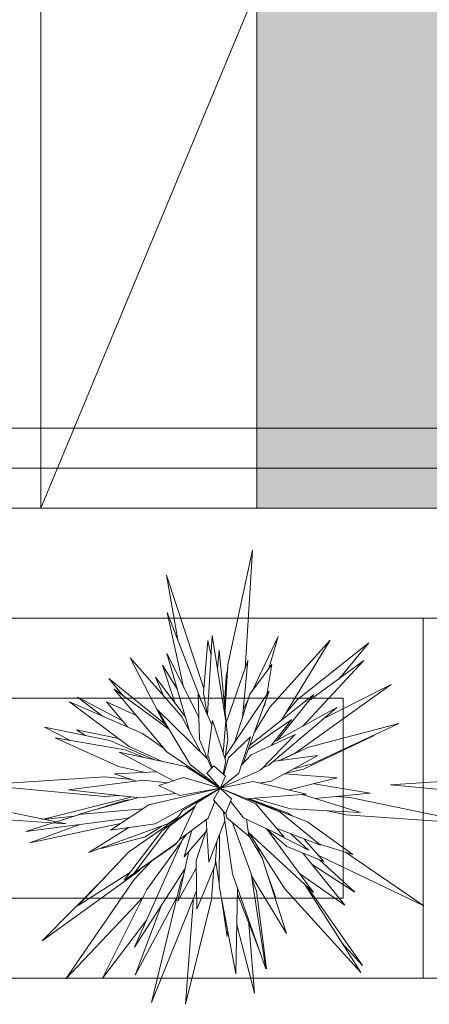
# Model space of a CAD drawing. Header units: millimetres. Extents: x -14761 to 157739, y -22400 to 107990.
# Tile 253 of 256: x 105904 to 106416, y 52280 to 53510. Entities that reach past the tile are written whole.
import ezdxf

# ---------------------------------------------------------------- set-up
doc = ezdxf.new("R2010")
doc.units = ezdxf.units.MM
doc.header["$MEASUREMENT"] = 0
for name, color, linetype in [('Интерьер - Мебель', 7, 'Continuous'), ('Конструктив - Лестницы в бассейны', 7, 'Continuous'), ('Конструктив - стены бассейнов жб нов', 7, 'Continuous')]:
    doc.layers.add(name, color=color, linetype=linetype)

msp = doc.modelspace()

# ---------------------------------------------------------------- hatches: boundary and pattern name
at = {"layer": 'Конструктив - Лестницы в бассейны', "linetype": 'Continuous', "lineweight": 5, "true_color": 0xcccccc}
h = msp.add_hatch(color=254, dxfattribs=at)
h.paths.add_polyline_path([(106200, 52900), (109800, 52900), (109800, 56350), (106200, 56350)])
h.paths.add_polyline_path([(108350, 54350), (108350, 53650), (107650, 53650), (107650, 54350)], flags=0)
at = {"layer": 'Конструктив - стены бассейнов жб нов', "linetype": 'Continuous', "lineweight": 0, "true_color": 0x000000}
for points in [[(109800, 53000), (106200, 53000), (106200, 52987.5), (109800, 52987.5)], [(106200, 52912.5), (109800, 52912.5), (109800, 52987.5), (106200, 52987.5)], [(106200, 52900), (109800, 52900), (109800, 52912.5), (106200, 52912.5)]]:
    msp.add_hatch(color=18, dxfattribs=at).paths.add_polyline_path(points)

# ---------------------------------------------------------------- linework, layer by layer
at = {"layer": 'Интерьер - Мебель', "color": 7, "linetype": 'Continuous', "lineweight": 15}
for p, q in [((106163.9, 52704.3), (106194.4, 52847.8)), ((106163.9, 52704.3), (106194.4, 52847.8)), ((106194.4, 52847.8), (106185.3, 52699.2)), ((106194.4, 52847.8), (106185.3, 52699.2)), ((106101.2, 52735.5), (106086.9, 52816.2)), ((106086.9, 52816.2), (106133.7, 52674.6)), ((106101.2, 52735.5), (106086.9, 52816.2)), ((106086.9, 52816.2), (106133.7, 52674.6)), ((106407.7, 52762.8), (104907.7, 52762.8)), ((106108.5, 52676.3), (106088.1, 52769.6)), ((106088.1, 52769.6), (106130.4, 52659.6)), ((106108.5, 52676.3), (106088.1, 52769.6)), ((106088.1, 52769.6), (106130.4, 52659.6)), ((107907.7, 52762.8), (106407.7, 52762.8)), ((106407.7, 52762.8), (106407.7, 52312.8)), ((106407.7, 52312.8), (106407.7, 52762.8)), ((106138.2, 52642.1), (106144.1, 52741.2)), ((106138.2, 52642.1), (106144.1, 52741.2)), ((106144.1, 52741.2), (106161.3, 52633.8)), ((106144.1, 52741.2), (106161.3, 52633.8)), ((106194.4, 52672.2), (106226.8, 52739.6)), ((106194.4, 52672.2), (106226.8, 52739.6)), ((106226.8, 52739.6), (106215.1, 52699.7)), ((106226.8, 52739.6), (106215.1, 52699.7)), ((106133.3, 52669), (106138.6, 52734.7)), ((106133.3, 52669), (106138.6, 52734.7)), ((106138.6, 52734.7), (106142.7, 52717.5)), ((106138.6, 52734.7), (106142.7, 52717.5)), ((106216.1, 52651.3), (106291.7, 52735.2)), ((106216.1, 52651.3), (106291.7, 52735.2)), ((106291.7, 52735.2), (106230.7, 52635.4)), ((106291.7, 52735.2), (106230.7, 52635.4)), ((106250.8, 52661), (106340.1, 52731.7)), ((106250.8, 52661), (106340.1, 52731.7)), ((106340.1, 52731.7), (106302.4, 52686.6)), ((106340.1, 52731.7), (106302.4, 52686.6)), ((106116, 52621.5), (106087.3, 52718.4)), ((106087.3, 52718.4), (106127.4, 52638.8)), ((106116, 52621.5), (106087.3, 52718.4)), ((106087.3, 52718.4), (106127.4, 52638.8)), ((106150.9, 52698.7), (106153, 52722.7)), ((106150.9, 52698.7), (106153, 52722.7)), ((106153, 52722.7), (106163.9, 52610.7)), ((106153, 52722.7), (106163.9, 52610.7)), ((106083.7, 52631.7), (106041.5, 52713.3)), ((106041.5, 52713.3), (106105.9, 52640.4)), ((106083.7, 52631.7), (106041.5, 52713.3)), ((106041.5, 52713.3), (106105.9, 52640.4)), ((106097.4, 52657.2), (106081.9, 52704.1)), ((106081.9, 52704.1), (106100.2, 52674.8)), ((106097.4, 52657.2), (106081.9, 52704.1)), ((106081.9, 52704.1), (106100.2, 52674.8)), ((106160.3, 52647.9), (106163.9, 52704.3)), ((106160.3, 52647.9), (106163.9, 52704.3)), ((106161.8, 52631.9), (106188.9, 52709.7)), ((106161.8, 52631.9), (106188.9, 52709.7)), ((106188.9, 52709.7), (106181.9, 52638.6)), ((106188.9, 52709.7), (106181.9, 52638.6)), ((106191.1, 52667.9), (106218.8, 52704.7)), ((106191.1, 52667.9), (106218.8, 52704.7)), ((106218.8, 52704.7), (106212.3, 52667.2)), ((106218.8, 52704.7), (106212.3, 52667.2)), ((106333.9, 52709.7), (106257, 52627.5)), ((106333.9, 52709.7), (106257, 52627.5)), ((106263.9, 52658.4), (106333.9, 52709.7)), ((106263.9, 52658.4), (106333.9, 52709.7)), ((106083.4, 52665.8), (106073.5, 52689)), ((106073.5, 52689), (106110.6, 52639.6)), ((106083.4, 52665.8), (106073.5, 52689)), ((106073.5, 52689), (106110.6, 52639.6)), ((106159.6, 52654.7), (106161.5, 52690.1)), ((106159.6, 52654.7), (106161.5, 52690.1)), ((106161.5, 52690.1), (106163.6, 52700)), ((106161.5, 52690.1), (106163.6, 52700)), ((106032.9, 52665.8), (106014.9, 52687.4)), ((106014.9, 52687.4), (106084.2, 52631.1)), ((106032.9, 52665.8), (106014.9, 52687.4)), ((106014.9, 52687.4), (106084.2, 52631.1)), ((106367.8, 52679.6), (106247.9, 52594.1)), ((106367.8, 52679.6), (106247.9, 52594.1)), ((106283, 52636.7), (106367.8, 52679.6)), ((106283, 52636.7), (106367.8, 52679.6)), ((106087.3, 52595.8), (106021.3, 52674.4)), ((106021.3, 52674.4), (106090.2, 52623.8)), ((106087.3, 52595.8), (106021.3, 52674.4)), ((106021.3, 52674.4), (106090.2, 52623.8)), ((106128.2, 52611.1), (106126.6, 52668)), ((106126.6, 52668), (106143.9, 52629.4)), ((106128.2, 52611.1), (106126.6, 52668)), ((106126.6, 52668), (106143.9, 52629.4)), ((106137.8, 52643), (106133.3, 52669)), ((106137.8, 52643), (106133.3, 52669)), ((106161, 52590.8), (106215.2, 52671.5)), ((106161, 52590.8), (106215.2, 52671.5)), ((106172, 52607.2), (106191.1, 52667.9)), ((106172, 52607.2), (106191.1, 52667.9)), ((106215.2, 52671.5), (106182.8, 52581)), ((106215.2, 52671.5), (106182.8, 52581)), ((106190.8, 52603.4), (106271.1, 52667.5)), ((106190.8, 52603.4), (106271.1, 52667.5)), ((106271.1, 52667.5), (106225.2, 52609.9)), ((106271.1, 52667.5), (106225.2, 52609.9)), ((106307.7, 52662.8), (105007.7, 52662.8)), ((106040.6, 52602.3), (105965.8, 52658)), ((105965.8, 52658), (106056.9, 52618.7)), ((106040.6, 52602.3), (105965.8, 52658)), ((105965.8, 52658), (106056.9, 52618.7)), ((106007.2, 52640.1), (105975.9, 52664)), ((105975.9, 52664), (106032.1, 52634.3)), ((106007.2, 52640.1), (105975.9, 52664)), ((105975.9, 52664), (106032.1, 52634.3)), ((106038.5, 52626.7), (106012.2, 52658)), ((106012.2, 52658), (106049.5, 52640.9)), ((106038.5, 52626.7), (106012.2, 52658)), ((106012.2, 52658), (106049.5, 52640.9)), ((106182.9, 52648.3), (106189, 52661)), ((106182.9, 52648.3), (106189, 52661)), ((106210.1, 52654.5), (106207.2, 52649.1)), ((106210.1, 52654.5), (106207.2, 52649.1)), ((106211, 52659.8), (106210.1, 52654.5)), ((106211, 52659.8), (106210.1, 52654.5)), ((106235.7, 52643.7), (106250.8, 52661)), ((106235.7, 52643.7), (106250.8, 52661)), ((106307.7, 52412.8), (106307.7, 52662.8)), ((106116.5, 52579.7), (106075.3, 52648.6)), ((106075.3, 52648.6), (106138.5, 52587)), ((106116.5, 52579.7), (106075.3, 52648.6)), ((106075.3, 52648.6), (106138.5, 52587)), ((106105.9, 52640.4), (106130, 52595.4)), ((106105.9, 52640.4), (106130, 52595.4)), ((106196.6, 52619.5), (106216.1, 52651.3)), ((106196.6, 52619.5), (106216.1, 52651.3)), ((106300.1, 52651.2), (106214.8, 52579)), ((106300.1, 52651.2), (106214.8, 52579)), ((106221.8, 52608), (106300.1, 52651.2)), ((106221.8, 52608), (106300.1, 52651.2)), ((106089.3, 52625.2), (106083.7, 52631.7)), ((106089.3, 52625.2), (106083.7, 52631.7)), ((106138.6, 52591), (106144.7, 52635)), ((106138.6, 52591), (106144.7, 52635)), ((106144.7, 52635), (106161.4, 52583.8)), ((106144.7, 52635), (106161.4, 52583.8)), ((106161.3, 52633.8), (106157.9, 52594.5)), ((106161.3, 52633.8), (106157.9, 52594.5)), ((106189.1, 52598.5), (106243.6, 52636.2)), ((106189.1, 52598.5), (106243.6, 52636.2)), ((106243.6, 52636.2), (106218.5, 52603.8)), ((106243.6, 52636.2), (106218.5, 52603.8)), ((106230.7, 52635.4), (106230.1, 52634.8)), ((106230.7, 52635.4), (106230.1, 52634.8)), ((106265, 52601.6), (106377.5, 52631)), ((106265, 52601.6), (106377.5, 52631)), ((106377.5, 52631), (106268.4, 52580.3)), ((106377.5, 52631), (106268.4, 52580.3)), ((105966.9, 52610), (105934.8, 52626.3)), ((105934.8, 52626.3), (106016.4, 52609.8)), ((105966.9, 52610), (105934.8, 52626.3)), ((105934.8, 52626.3), (106016.4, 52609.8)), ((105985.7, 52616), (105974.7, 52623.1)), ((105974.7, 52623.1), (106027.3, 52612.2)), ((105985.7, 52616), (105974.7, 52623.1)), ((105974.7, 52623.1), (106027.3, 52612.2)), ((106056.9, 52618.7), (106084.4, 52599.4)), ((106056.9, 52618.7), (106084.4, 52599.4)), ((106193.1, 52592), (106247.8, 52617.5)), ((106193.1, 52592), (106247.8, 52617.5)), ((106247.8, 52617.5), (106204.6, 52572.7)), ((106247.8, 52617.5), (106204.6, 52572.7)), ((106346.7, 52616), (106258.2, 52574)), ((106346.7, 52616), (106258.2, 52574)), ((106344.1, 52615.5), (106346.7, 52616)), ((106344.1, 52615.5), (106346.7, 52616)), ((106027, 52577.2), (105947.9, 52613.2)), ((105947.9, 52613.2), (106035.4, 52598.3)), ((106027, 52577.2), (105947.9, 52613.2)), ((105947.9, 52613.2), (106035.4, 52598.3)), ((106016.4, 52609.8), (106072, 52585.7)), ((106016.4, 52609.8), (106072, 52585.7)), ((106138.4, 52587.1), (106128.2, 52611.1)), ((106138.4, 52587.1), (106128.2, 52611.1)), ((106163.9, 52610.7), (106160.1, 52587.5)), ((106163.9, 52610.7), (106160.1, 52587.5)), ((106164.5, 52588.1), (106192.2, 52614.2)), ((106164.5, 52588.1), (106192.2, 52614.2)), ((106192.2, 52614.2), (106177.4, 52568.9)), ((106192.2, 52614.2), (106177.4, 52568.9)), ((106095.7, 52559.4), (106027.9, 52595.1)), ((106027.9, 52595.1), (106111.2, 52577.4)), ((106095.7, 52559.4), (106027.9, 52595.1)), ((106027.9, 52595.1), (106111.2, 52577.4)), ((106035.4, 52598.3), (106060.5, 52588.2)), ((106035.4, 52598.3), (106060.5, 52588.2)), ((106080.7, 52583.9), (106040.6, 52602.3)), ((106080.7, 52583.9), (106040.6, 52602.3)), ((106154.1, 52550.2), (106087.3, 52595.8)), ((106154.1, 52550.2), (106087.3, 52595.8)), ((106144.2, 52576.1), (106138.6, 52591)), ((106144.2, 52576.1), (106138.6, 52591)), ((106160.3, 52586.9), (106161, 52590.8)), ((106160.3, 52586.9), (106161, 52590.8)), ((106180.6, 52578.6), (106193.1, 52592)), ((106180.6, 52578.6), (106193.1, 52592)), ((106276.4, 52590.9), (106217.2, 52558.5)), ((106276.4, 52590.9), (106217.2, 52558.5)), ((106219.9, 52583.4), (106276.4, 52590.9)), ((106219.9, 52583.4), (106276.4, 52590.9)), ((106247.9, 52594.1), (106226.9, 52584.3)), ((106247.9, 52594.1), (106226.9, 52584.3)), ((106228.1, 52584.5), (106265, 52601.6)), ((106228.1, 52584.5), (106265, 52601.6)), ((106154.1, 52550.2), (106116.5, 52579.7)), ((106154.1, 52550.2), (106116.5, 52579.7)), ((106137.5, 52569.1), (106146.2, 52578.2)), ((106137.5, 52569.1), (106146.2, 52578.2)), ((106138.5, 52587), (106143.5, 52575.3)), ((106138.5, 52587), (106143.5, 52575.3)), ((106146.2, 52578.2), (106161, 52565.4)), ((106146.2, 52578.2), (106161, 52565.4)), ((106161.4, 52583.8), (106158, 52568.1)), ((106161.4, 52583.8), (106158, 52568.1)), ((106158.8, 52567.4), (106164.5, 52588.1)), ((106158.8, 52567.4), (106164.5, 52588.1)), ((106214.8, 52579), (106207.4, 52575.5)), ((106214.8, 52579), (106207.4, 52575.5)), ((106268.4, 52580.3), (106246.4, 52574.5)), ((106268.4, 52580.3), (106246.4, 52574.5)), ((106022, 52568.2), (106074.4, 52570.6)), ((106022, 52568.2), (106074.4, 52570.6)), ((106049.6, 52559.1), (106022, 52568.2)), ((106049.6, 52559.1), (106022, 52568.2)), ((106061, 52570), (106027, 52577.2)), ((106061, 52570), (106027, 52577.2)), ((106111.2, 52577.4), (106154.1, 52550.2)), ((106111.2, 52577.4), (106154.1, 52550.2)), ((106154.1, 52550.2), (106137.5, 52569.1)), ((106154.1, 52550.2), (106137.5, 52569.1)), ((106204.6, 52572.7), (106154.1, 52550.2)), ((106204.6, 52572.7), (106154.1, 52550.2)), ((106177.4, 52568.9), (106154.1, 52550.2)), ((106177.4, 52568.9), (106154.1, 52550.2)), ((106234.8, 52568.2), (106300.6, 52563.1)), ((106234.8, 52568.2), (106300.6, 52563.1)), ((106258.2, 52574), (106236.4, 52569)), ((106258.2, 52574), (106236.4, 52569)), ((105856, 52554.4), (106009.9, 52564.4)), ((105856, 52554.4), (106009.9, 52564.4)), ((106009.5, 52540), (105856, 52554.4)), ((106009.5, 52540), (105856, 52554.4)), ((105964.6, 52548.3), (106057.9, 52560.1)), ((105964.6, 52548.3), (106057.9, 52560.1)), ((106009.9, 52564.4), (106043.6, 52561.1)), ((106009.9, 52564.4), (106043.6, 52561.1)), ((106057.9, 52560.1), (106088.2, 52557)), ((106057.9, 52560.1), (106088.2, 52557)), ((106077.4, 52553.6), (106108.5, 52563.5)), ((106077.4, 52553.6), (106108.5, 52563.5)), ((106103.7, 52541.1), (106077.4, 52553.6)), ((106103.7, 52541.1), (106077.4, 52553.6)), ((106108.5, 52563.5), (106154.1, 52550.2)), ((106108.5, 52563.5), (106154.1, 52550.2)), ((106161, 52565.4), (106154.1, 52550.2)), ((106161, 52565.4), (106154.1, 52550.2)), ((106154.1, 52550.2), (106195.4, 52558.4)), ((106154.1, 52550.2), (106195.4, 52558.4)), ((106195.4, 52558.4), (106262.2, 52542.8)), ((106195.4, 52558.4), (106262.2, 52542.8)), ((106217.2, 52558.5), (106203, 52556.6)), ((106217.2, 52558.5), (106203, 52556.6)), ((106300.6, 52563.1), (106240.3, 52548)), ((106300.6, 52563.1), (106240.3, 52548)), ((106271.6, 52555.8), (106341.8, 52544.1)), ((106271.6, 52555.8), (106341.8, 52544.1)), ((106366.9, 52554.4), (106520.8, 52564.4)), ((106366.9, 52554.4), (106520.8, 52564.4)), ((106520.5, 52540), (106366.9, 52554.4)), ((106520.5, 52540), (106366.9, 52554.4)), ((106053.7, 52538.3), (105964.6, 52548.3)), ((106053.7, 52538.3), (105964.6, 52548.3)), ((106027.1, 52541.3), (106009.5, 52540)), ((106027.1, 52541.3), (106009.5, 52540)), ((106098.4, 52543.6), (106053.7, 52538.3)), ((106098.4, 52543.6), (106053.7, 52538.3)), ((106065.1, 52529.4), (106154.1, 52550.2)), ((106065.1, 52529.4), (106154.1, 52550.2)), ((106154.1, 52550.2), (106072.8, 52505.9)), ((106154.1, 52550.2), (106072.8, 52505.9)), ((106154.1, 52550.2), (106103.7, 52541.1)), ((106154.1, 52550.2), (106103.7, 52541.1)), ((106107, 52522.4), (106154.1, 52550.2)), ((106107, 52522.4), (106154.1, 52550.2)), ((106124.7, 52531.4), (106154.1, 52550.2)), ((106124.7, 52531.4), (106154.1, 52550.2)), ((106145.8, 52535.6), (106154.1, 52550.2)), ((106145.8, 52535.6), (106154.1, 52550.2)), ((106154.1, 52550.2), (106229.2, 52520.2)), ((106154.1, 52550.2), (106198.8, 52530.7)), ((106154.1, 52550.2), (106168.2, 52537.1)), ((106154.1, 52550.2), (106229.2, 52520.2)), ((106154.1, 52550.2), (106198.8, 52530.7)), ((106154.1, 52550.2), (106168.2, 52537.1)), ((106262.2, 52542.8), (106186.8, 52537.1)), ((106262.2, 52542.8), (106186.8, 52537.1)), ((106256.6, 52542.4), (106329.6, 52519.9)), ((106256.6, 52542.4), (106329.6, 52519.9)), ((106341.8, 52544.1), (106273.1, 52537.3)), ((106341.8, 52544.1), (106273.1, 52537.3)), ((105803.3, 52538.7), (105961.5, 52505.6)), ((105803.3, 52538.7), (105961.5, 52505.6)), ((105931.6, 52511.2), (106044.5, 52539.3)), ((105931.6, 52511.2), (106044.5, 52539.3)), ((105976.5, 52517.4), (106052, 52538.5)), ((105976.5, 52517.4), (106052, 52538.5)), ((105994.4, 52522.4), (106034.2, 52535)), ((105994.4, 52522.4), (106034.2, 52535)), ((106017.2, 52497.9), (106065.1, 52529.4)), ((106017.2, 52497.9), (106065.1, 52529.4)), ((106034.2, 52535), (106044.2, 52536.3)), ((106034.2, 52535), (106044.2, 52536.3)), ((106103.3, 52486), (106124.7, 52531.4)), ((106103.3, 52486), (106124.7, 52531.4)), ((106147.5, 52533.6), (106139.2, 52512.9)), ((106147.5, 52533.6), (106139.2, 52512.9)), ((106160.8, 52518), (106145.8, 52535.6)), ((106160.8, 52518), (106145.8, 52535.6)), ((106168.2, 52537.1), (106160.8, 52518)), ((106168.2, 52537.1), (106160.8, 52518)), ((106183.3, 52513.4), (106167, 52533.9)), ((106183.3, 52513.4), (106167, 52533.9)), ((106188, 52537.2), (106263.5, 52508.3)), ((106188, 52537.2), (106263.5, 52508.3)), ((106189.4, 52537.3), (106239.2, 52519.2)), ((106189.4, 52537.3), (106239.2, 52519.2)), ((106242.2, 52524.5), (106196.4, 52537.9)), ((106242.2, 52524.5), (106196.4, 52537.9)), ((106198.8, 52530.7), (106234.3, 52489.1)), ((106198.8, 52530.7), (106234.3, 52489.1)), ((106299.2, 52539.9), (106316.4, 52538.7)), ((106299.2, 52539.9), (106316.4, 52538.7)), ((106316.4, 52538.7), (106474.6, 52505.6)), ((106316.4, 52538.7), (106474.6, 52505.6)), ((105961.5, 52505.6), (105798.8, 52517.1)), ((105961.5, 52505.6), (105798.8, 52517.1)), ((105911.4, 52496), (105979.5, 52517.6)), ((105911.4, 52496), (105979.5, 52517.6)), ((106057.6, 52524.5), (105976.5, 52517.4)), ((106057.6, 52524.5), (105976.5, 52517.4)), ((106081.1, 52497.1), (106122.7, 52527.4)), ((106081.1, 52497.1), (106122.7, 52527.4)), ((106091.4, 52503.1), (106122.2, 52526.2)), ((106091.4, 52503.1), (106122.2, 52526.2)), ((106098.2, 52509.5), (106107, 52522.4)), ((106098.2, 52509.5), (106107, 52522.4)), ((106158.5, 52520.8), (106160.2, 52509.3)), ((106158.5, 52520.8), (106160.2, 52509.3)), ((106162.6, 52513.2), (106161.3, 52519.1)), ((106162.6, 52513.2), (106161.3, 52519.1)), ((106229.2, 52520.2), (106279.4, 52479)), ((106229.2, 52520.2), (106279.4, 52479)), ((106239.2, 52519.2), (106244.2, 52515.7)), ((106239.2, 52519.2), (106244.2, 52515.7)), ((106329.6, 52519.9), (106242.2, 52524.5)), ((106329.6, 52519.9), (106242.2, 52524.5)), ((106311.8, 52517.1), (106288.1, 52522.1)), ((106311.8, 52517.1), (106288.1, 52522.1)), ((106474.6, 52505.6), (106311.8, 52517.1)), ((106474.6, 52505.6), (106311.8, 52517.1)), ((106036.8, 52512.4), (105911.4, 52496)), ((106036.8, 52512.4), (105911.4, 52496)), ((106029.5, 52506), (105916.4, 52482.1)), ((106029.5, 52506), (105916.4, 52482.1)), ((105916.4, 52482.1), (105978.8, 52504.8)), ((105916.4, 52482.1), (105978.8, 52504.8)), ((105972.4, 52515.4), (105931.6, 52511.2)), ((105972.4, 52515.4), (105931.6, 52511.2)), ((106089.5, 52506), (105990, 52469.8)), ((106089.5, 52506), (105990, 52469.8)), ((106072.8, 52505.9), (106017.2, 52497.9)), ((106072.8, 52505.9), (106017.2, 52497.9)), ((106041.5, 52513.9), (106036.8, 52512.4)), ((106041.5, 52513.9), (106036.8, 52512.4)), ((106084.4, 52499.5), (106088, 52504.3)), ((106084.4, 52499.5), (106088, 52504.3)), ((106088, 52504.3), (106100.7, 52513.1)), ((106088, 52504.3), (106100.7, 52513.1)), ((106101.3, 52514), (106089.5, 52506)), ((106101.3, 52514), (106089.5, 52506)), ((106139.2, 52512.9), (106103.3, 52486)), ((106139.2, 52512.9), (106103.3, 52486)), ((106140.1, 52458), (106136.6, 52511)), ((106140.1, 52458), (106136.6, 52511)), ((106160.2, 52509.3), (106140.1, 52458)), ((106160.2, 52509.3), (106140.1, 52458)), ((106169.5, 52443.1), (106160, 52508.9)), ((106169.5, 52443.1), (106160, 52508.9)), ((106189.9, 52490.5), (106162.6, 52513.2)), ((106189.9, 52490.5), (106162.6, 52513.2)), ((106169.7, 52507.4), (106193, 52443.3)), ((106169.7, 52507.4), (106193, 52443.3)), ((106234.3, 52489.1), (106183.3, 52513.4)), ((106234.3, 52489.1), (106183.3, 52513.4)), ((106186.9, 52511.7), (106189.9, 52490.5)), ((106186.9, 52511.7), (106189.9, 52490.5)), ((106263.5, 52508.3), (106320.1, 52467.4)), ((106263.5, 52508.3), (106320.1, 52467.4)), ((105990, 52469.8), (106039.8, 52501.2)), ((105990, 52469.8), (106039.8, 52501.2)), ((106034.1, 52435.2), (106081.1, 52497.1)), ((106034.1, 52435.2), (106081.1, 52497.1)), ((106036.2, 52498.9), (106038.8, 52501)), ((106036.2, 52498.9), (106038.8, 52501)), ((106039.5, 52470.1), (106087.5, 52503.6)), ((106039.5, 52470.1), (106087.5, 52503.6)), ((106046.5, 52444), (106091.4, 52503.1)), ((106046.5, 52444), (106091.4, 52503.1)), ((106081.1, 52502.9), (106060.4, 52489.6)), ((106081.1, 52502.9), (106060.4, 52489.6)), ((106106.6, 52485.5), (106111.5, 52492.1)), ((106106.6, 52485.5), (106111.5, 52492.1)), ((106109.1, 52464.4), (106118.7, 52497.6)), ((106109.1, 52464.4), (106118.7, 52497.6)), ((106135.8, 52495.2), (106109.1, 52464.4)), ((106135.8, 52495.2), (106109.1, 52464.4)), ((106124.1, 52459.9), (106137.3, 52499.7)), ((106124.1, 52459.9), (106137.3, 52499.7)), ((106152.9, 52428.3), (106153.5, 52492.3)), ((106152.9, 52428.3), (106153.5, 52492.3)), ((106270.9, 52419.9), (106189.2, 52495.4)), ((106270.9, 52419.9), (106189.2, 52495.4)), ((106235, 52424.4), (106189.4, 52495.3)), ((106235, 52424.4), (106189.4, 52495.3)), ((106237.4, 52477.4), (106211.6, 52499.9)), ((106237.4, 52477.4), (106211.6, 52499.9)), ((106212.9, 52498.8), (106270.9, 52419.9)), ((106212.9, 52498.8), (106270.9, 52419.9)), ((106264.6, 52472.7), (106220, 52495.9)), ((106264.6, 52472.7), (106220, 52495.9)), ((106279.4, 52479), (106225.3, 52499.7)), ((106279.4, 52479), (106225.3, 52499.7)), ((106242.8, 52493), (106264.6, 52472.7)), ((106242.8, 52493), (106264.6, 52472.7)), ((106060.4, 52489.6), (106005.9, 52474.7)), ((106060.4, 52489.6), (106005.9, 52474.7)), ((106099.5, 52481.5), (106046.5, 52444)), ((106099.5, 52481.5), (106046.5, 52444)), ((106047.2, 52351.7), (106106.6, 52485.5)), ((106047.2, 52351.7), (106106.6, 52485.5)), ((106062.3, 52423.7), (106105.7, 52483.4)), ((106062.3, 52423.7), (106105.7, 52483.4)), ((106099, 52481.1), (106097.2, 52478.9)), ((106099, 52481.1), (106097.2, 52478.9)), ((106103.6, 52486.7), (106099.5, 52481.5)), ((106103.6, 52486.7), (106099.5, 52481.5)), ((106149.8, 52482.9), (106148, 52454.5)), ((106149.8, 52482.9), (106148, 52454.5)), ((106189.8, 52491.1), (106206.6, 52463.4)), ((106189.8, 52491.1), (106206.6, 52463.4)), ((106259.3, 52486.7), (106283.9, 52458.5)), ((106259.3, 52486.7), (106283.9, 52458.5)), ((106262.1, 52485.6), (106259.6, 52486.4)), ((106262.1, 52485.6), (106259.6, 52486.4)), ((106320.1, 52467.4), (106277.1, 52480.9)), ((106320.1, 52467.4), (106277.1, 52480.9)), ((105976.6, 52403.6), (106039.5, 52470.1)), ((105976.6, 52403.6), (106039.5, 52470.1)), ((106005.9, 52474.7), (106008.1, 52476.4)), ((106005.9, 52474.7), (106008.1, 52476.4)), ((106097.2, 52478.9), (106034.1, 52435.2)), ((106097.2, 52478.9), (106034.1, 52435.2)), ((106101.3, 52409.1), (106114.9, 52471.1)), ((106101.3, 52409.1), (106114.9, 52471.1)), ((106200.1, 52478.6), (106204.2, 52467.4)), ((106200.1, 52478.6), (106204.2, 52467.4)), ((106283.9, 52458.5), (106237.4, 52477.4)), ((106283.9, 52458.5), (106237.4, 52477.4)), ((106256.7, 52469.6), (106258.1, 52468.5)), ((106256.7, 52469.6), (106258.1, 52468.5)), ((106258.1, 52468.5), (106309.8, 52403.9)), ((106258.1, 52468.5), (106309.8, 52403.9)), ((106311, 52470.3), (106408.8, 52403.2)), ((106311, 52470.3), (106408.8, 52403.2)), ((106046.7, 52436.1), (106068, 52458.7)), ((106046.7, 52436.1), (106068, 52458.7)), ((106124.8, 52398.9), (106124.1, 52459.9)), ((106124.8, 52398.9), (106124.1, 52459.9)), ((106152.9, 52431.3), (106148.4, 52460.8)), ((106152.9, 52431.3), (106148.4, 52460.8)), ((106206.6, 52463.4), (106237.2, 52368.5)), ((106206.6, 52463.4), (106237.2, 52368.5)), ((106408.8, 52403.2), (106277.3, 52466.1)), ((106408.8, 52403.2), (106277.3, 52466.1)), ((106278.4, 52460.7), (106322.3, 52420.4)), ((106278.4, 52460.7), (106322.3, 52420.4)), ((106051.7, 52446.2), (105931.5, 52359.5)), ((106051.7, 52446.2), (105931.5, 52359.5)), ((106041, 52444.3), (105976.6, 52403.6)), ((106041, 52444.3), (105976.6, 52403.6)), ((106110.3, 52449.9), (106047.2, 52351.7)), ((106110.3, 52449.9), (106047.2, 52351.7)), ((106055.1, 52449.8), (106051.7, 52446.2)), ((106055.1, 52449.8), (106051.7, 52446.2)), ((106124.2, 52450.5), (106101.3, 52409.1)), ((106124.2, 52450.5), (106101.3, 52409.1)), ((106148, 52454.5), (106124.8, 52398.9)), ((106148, 52454.5), (106124.8, 52398.9)), ((106146.4, 52450.7), (106143.4, 52411.3)), ((106146.4, 52450.7), (106143.4, 52411.3)), ((106211.3, 52324.6), (106169.5, 52443.1)), ((106211.3, 52324.6), (106169.5, 52443.1)), ((106193, 52443.3), (106211.3, 52324.6)), ((106193, 52443.3), (106211.3, 52324.6)), ((106309.8, 52403.9), (106253.3, 52443.8)), ((106309.8, 52403.9), (106253.3, 52443.8)), ((106322.3, 52420.4), (106269, 52454.8)), ((106322.3, 52420.4), (106269, 52454.8)), ((105931.5, 52359.5), (106009.9, 52438.8)), ((105931.5, 52359.5), (106009.9, 52438.8)), ((105961.3, 52312.2), (106046.7, 52436.1)), ((105961.3, 52312.2), (106046.7, 52436.1)), ((106068.4, 52282.4), (106105.2, 52433.5)), ((106068.4, 52282.4), (106105.2, 52433.5)), ((106105.2, 52433.5), (106108.3, 52441)), ((106105.2, 52433.5), (106108.3, 52441)), ((106237.2, 52368.5), (106193.4, 52440.6)), ((106237.2, 52368.5), (106193.4, 52440.6)), ((106193.9, 52437.2), (106199.4, 52421.5)), ((106193.9, 52437.2), (106199.4, 52421.5)), ((106214.1, 52440.3), (106223.9, 52413.2)), ((106214.1, 52440.3), (106223.9, 52413.2)), ((106007.2, 52312.8), (106062.3, 52423.7)), ((106007.2, 52312.8), (106062.3, 52423.7)), ((106124.5, 52421.9), (106068.4, 52282.4)), ((106124.5, 52421.9), (106068.4, 52282.4)), ((106173.9, 52318.4), (106152.9, 52428.3)), ((106173.9, 52318.4), (106152.9, 52428.3)), ((106176, 52424.7), (106173.9, 52318.4)), ((106176, 52424.7), (106173.9, 52318.4)), ((106176.1, 52416.8), (106175.8, 52418.3)), ((106176.1, 52416.8), (106175.8, 52418.3)), ((106199.4, 52421.5), (106212.1, 52324.6)), ((106199.4, 52421.5), (106212.1, 52324.6)), ((106329.8, 52320.1), (106235, 52424.4)), ((106329.8, 52320.1), (106235, 52424.4)), ((106259.8, 52430.1), (106329.8, 52320.1)), ((106259.8, 52430.1), (106329.8, 52320.1)), ((106262.4, 52427.7), (106332.2, 52328.6)), ((106262.4, 52427.7), (106332.2, 52328.6)), ((105007.7, 52412.8), (106307.7, 52412.8)), ((106057.3, 52413.5), (105961.3, 52312.2)), ((106057.3, 52413.5), (105961.3, 52312.2)), ((106100.5, 52414.3), (106047.8, 52316.5)), ((106100.5, 52414.3), (106047.8, 52316.5)), ((106110.8, 52280.2), (106120.8, 52412.7)), ((106110.8, 52280.2), (106120.8, 52412.7)), ((106143.4, 52411.3), (106110.8, 52280.2)), ((106143.4, 52411.3), (106110.8, 52280.2)), ((106163.1, 52364.8), (106155.4, 52415.4)), ((106163.1, 52364.8), (106155.4, 52415.4)), ((106204, 52345.1), (106176.1, 52416.8)), ((106204, 52345.1), (106176.1, 52416.8)), ((106223.9, 52413.2), (106221.8, 52416.4)), ((106223.9, 52413.2), (106221.8, 52416.4)), ((106047.8, 52316.5), (106080.7, 52403.9)), ((106047.8, 52316.5), (106080.7, 52403.9)), ((106062.3, 52385.8), (106007.2, 52312.8)), ((106062.3, 52385.8), (106007.2, 52312.8)), ((106163.6, 52372.6), (106163.1, 52364.8)), ((106163.6, 52372.6), (106163.1, 52364.8)), ((106197.1, 52294.2), (106175.1, 52379.6)), ((106197.1, 52294.2), (106175.1, 52379.6)), ((106190.1, 52380.9), (106197.1, 52294.2)), ((106190.1, 52380.9), (106197.1, 52294.2)), ((106332.2, 52328.6), (106306.3, 52357)), ((106332.2, 52328.6), (106306.3, 52357)), ((106212.1, 52324.6), (106210.8, 52327.9)), ((106212.1, 52324.6), (106210.8, 52327.9)), ((104907.7, 52312.8), (106407.7, 52312.8)), ((106407.7, 52312.8), (107907.7, 52312.8))]:
    msp.add_line(p, q, dxfattribs=at)
at = {"layer": 'Конструктив - Лестницы в бассейны', "color": 7, "linetype": 'Continuous', "lineweight": 15}
for p, q in [((105930, 54200), (105930, 52900)), ((105930, 52900), (105930, 54200)), ((106200, 54200), (106200, 52900)), ((106200, 54200), (106200, 52900)), ((106200, 53550), (105930, 52900)), ((106200, 52900), (103770, 52900)), ((105930, 52900), (105660, 52900)), ((106200, 52900), (105930, 52900))]:
    msp.add_line(p, q, dxfattribs=at)
at = {"layer": 'Конструктив - Лестницы в бассейны', "color": 7, "linetype": 'Continuous', "lineweight": 15, "flags": 128}
msp.add_lwpolyline([(106200, 52900), (109800, 52900), (109800, 56350), (106200, 56350)], close=True, dxfattribs=at)
at = {"layer": 'Конструктив - Лестницы в бассейны', "color": 7, "linetype": 'Continuous', "lineweight": 15}
msp.add_lwpolyline([(103770, 52950), (112230, 52950), (112230, 53000), (103770, 53000)], close=True, dxfattribs=at)
at = {"layer": 'Конструктив - стены бассейнов жб нов', "color": 7, "linetype": 'Continuous', "lineweight": 15, "flags": 128}
for points in [[(109800, 53000), (106200, 53000)], [(106200, 52987.5), (106200, 53000)], [(106200, 52900), (106200, 52912.5)], [(106200, 52900), (109800, 52900)]]:
    msp.add_lwpolyline(points, dxfattribs=at)

doc.saveas('drawing.dxf')
